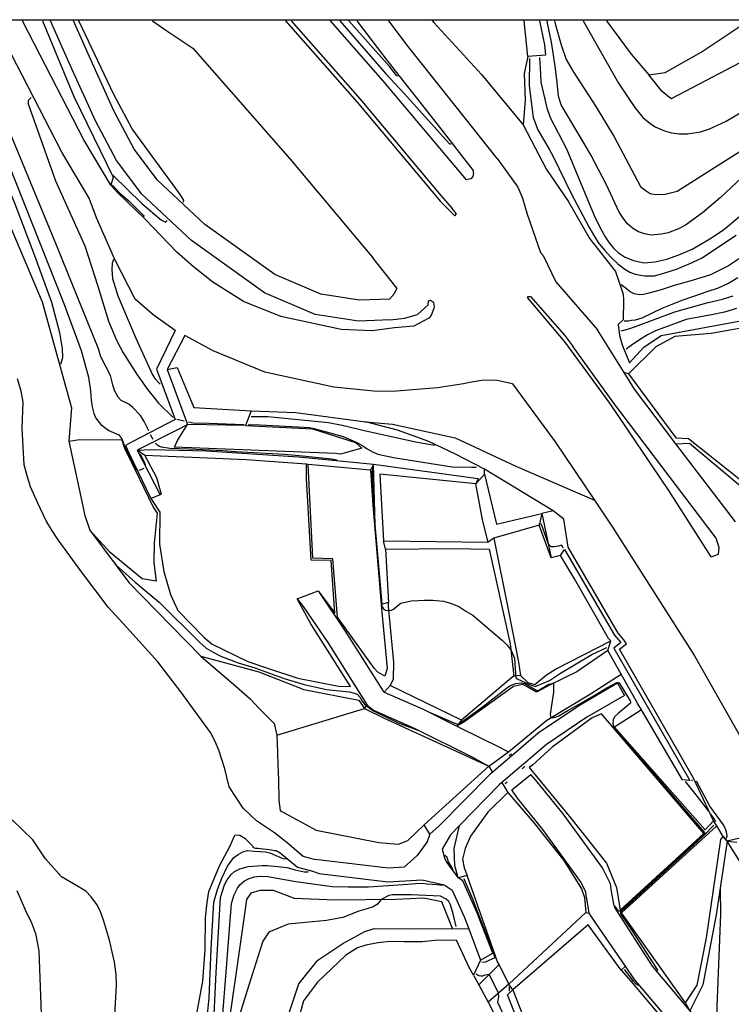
# Model space of a CAD drawing. Header units: metres. Extents: x -53000 to 0, y -90750 to 6.
# Tile 14 of 29: x -52659 to -52574, y -90117 to -90000. Entities that reach past the tile are written whole.
import ezdxf

# ---------------------------------------------------------------- set-up
doc = ezdxf.new("R2010")
doc.units = ezdxf.units.M
for name, color, linetype in [('2101000', 7, 'Continuous'), ('5101000', 7, 'Continuous'), ('5212110', 7, 'Continuous'), ('5212120', 7, 'Continuous'), ('6101110', 7, 'Continuous'), ('6101120', 7, 'Continuous'), ('6110110', 7, 'Continuous'), ('6110120', 7, 'Continuous'), ('6301000', 7, 'Continuous'), ('6302000', 7, 'Continuous'), ('7101000', 7, 'Continuous'), ('7102000', 7, 'Continuous'), ('7521000', 7, 'Continuous')]:
    doc.layers.add(name, color=color, linetype=linetype)
picture_1 = doc.add_image_def('image1.tif', size_in_pixel=(4000, 3000))

msp = doc.modelspace()

# ---------------------------------------------------------------- linework, layer by layer
at = {"layer": '2101000'}
for points in [[(-52650.7, -90021.15, 39.56), (-52653.98, -90015.68, 38.88), (-52659.34, -90005.28, 37.51), (-52662.05, -90000, 36.92)], [(-52648.13, -90019.61, 39.56), (-52651.36, -90014.22, 38.88), (-52656.57, -90004.11, 37.51), (-52658.68, -90000, 37.07)], [(-52614.76, -90035.7, 41.49), (-52618.58, -90035.86, 41.61), (-52623.75, -90035.04, 41.61), (-52629.77, -90032.48, 41.83), (-52638.48, -90026.22, 41.95), (-52644.43, -90020.68, 42.06), (-52647.45, -90016.67, 42.06), (-52649.96, -90011.93, 42.06), (-52652.96, -90005.31, 42.18), (-52655.32, -90000, 42.18)], [(-52614.87, -90033.2, 41.49), (-52618.43, -90033.35, 41.61), (-52623.05, -90032.62, 41.61), (-52628.53, -90030.29, 41.83), (-52636.89, -90024.29, 41.95), (-52642.56, -90019, 42.06), (-52645.33, -90015.33, 42.06), (-52647.72, -90010.82, 42.06), (-52650.67, -90004.3, 42.18), (-52652.58, -90000, 42.18)], [(-52643.13, -90000, 41.46), (-52641.57, -90001.11, 41.44), (-52638.35, -90003.28, 41.38), (-52626.71, -90016.53, 41.21), (-52616.82, -90028.31, 41.15)], [(-52627.26, -90000, 41.33), (-52618.72, -90009.72, 41.21), (-52608.78, -90021.55, 41.15), (-52607.08, -90023.29, 41.06)], [(-52626.59, -90000, 41.33), (-52618.36, -90009.37, 41.21), (-52608.72, -90020.84, 41.15), (-52607.38, -90022.39, 41.15)], [(-52621.93, -90000, 41.3), (-52615.68, -90007.12, 41.21), (-52605.72, -90018.98, 41.15)], [(-52604.82, -90018.19, 41.04), (-52604.85, -90017.85, 41.18), (-52609.13, -90012.32, 42.63), (-52615.03, -90004.88, 44.45), (-52618.71, -90000, 45.22)], [(-52602.03, -90016.43, 41.04), (-52606.91, -90010.29, 42.63), (-52612.65, -90003.06, 44.45), (-52614.96, -90000, 44.92)], [(-52602.03, -90016.43, 41.04), (-52599.54, -90019.86, 40.81), (-52598.99, -90021.17, 40.81), (-52598.42, -90023.09, 40.81), (-52596.85, -90027.63, 40.81), (-52596.53, -90028.02, 40.81), (-52595.01, -90031.13, 40.81), (-52590.03, -90036.86, 40.81)], [(-52604.82, -90018.19, 41.04), (-52604.9, -90018.57, 41.3), (-52605.15, -90018.86, 41.3), (-52605.72, -90018.98, 41.15)], [(-52640.25, -90027.59, 40.58), (-52644.01, -90023.69, 40.02), (-52647.37, -90020.45, 39.67), (-52648.13, -90019.61, 39.56)], [(-52645.21, -90033.22, 40.58), (-52647.64, -90028.47, 40.02), (-52649.82, -90023.51, 39.67), (-52650.7, -90021.15, 39.56)], [(-52607.08, -90023.29, 41.06), (-52606.85, -90023.03, 41.06), (-52607.38, -90022.39, 41.15)], [(-52635.95, -90031.2, 40.7), (-52638.25, -90029.35, 40.58), (-52640.25, -90027.59, 40.58)], [(-52613.94, -90031.93, 41.22), (-52616.82, -90028.31, 41.15)], [(-52616.95, -90037, 40.92), (-52620.63, -90036.85, 40.92), (-52627.82, -90035.3, 40.81), (-52632.27, -90033.5, 40.81), (-52635.95, -90031.2, 40.7)], [(-52614.87, -90033.2, 41.49), (-52614.25, -90032.56, 41.22), (-52614.05, -90032.11, 41.22), (-52613.94, -90031.93, 41.22)], [(-52640.44, -90036.95, 40.7), (-52643.08, -90035.09, 40.58), (-52645.21, -90033.22, 40.58)], [(-52614.76, -90035.7, 41.49), (-52613.09, -90035.47, 40.98), (-52611.52, -90035.05, 40.98), (-52610.25, -90033.91, 40.98), (-52610.2, -90033.4, 40.98), (-52609.98, -90033.32, 40.98), (-52609.6, -90033.58, 40.98), (-52609.53, -90034.21, 40.92)], [(-52598.39, -90033.01, 40.72), (-52598.32, -90032.9, 40.81), (-52598.02, -90032.89, 40.81), (-52593.99, -90037.53, 40.81), (-52593.03, -90038.78, 40.81)], [(-52576.48, -90063.97, 40.36), (-52581.53, -90056.03, 40.36), (-52588.55, -90045.64, 40.53), (-52593.9, -90038.36, 40.58), (-52598.39, -90033.01, 40.72)], [(-52609.53, -90034.21, 40.92), (-52609.9, -90035.15, 40.92)], [(-52609.9, -90035.15, 40.92), (-52610.18, -90035.49, 40.92), (-52611.97, -90036.43, 40.92)], [(-52611.97, -90036.43, 40.92), (-52614.25, -90036.62, 40.92), (-52616.95, -90037, 40.92)], [(-52573.58, -90059.8, 40.47), (-52580.67, -90050.46, 40.67), (-52585.63, -90043.94, 40.81), (-52586.87, -90041.95, 40.81), (-52590.03, -90036.86, 40.81)], [(-52640.44, -90036.95, 40.7), (-52642.68, -90041.55, 40.89), (-52640.45, -90047.59, 37.94), (-52645.48, -90050.2, 34.75), (-52646.39, -90050.68, 34.75), (-52645.94, -90051.63, 34.75), (-52643.34, -90057.01, 32.82)], [(-52639.3, -90037.56, 40.73), (-52641.39, -90041.62, 40.89), (-52640.77, -90043.3, 39.86), (-52638.97, -90048.17, 37.94), (-52639.76, -90048.59, 37.94), (-52644.98, -90051.22, 34.75), (-52642.24, -90056.54, 32.82)], [(-52616.35, -90044.23, 40.92), (-52621.5, -90043.7, 40.92), (-52629.73, -90041.93, 40.81), (-52635.91, -90039.39, 40.81), (-52639.3, -90037.56, 40.73)], [(-52575.89, -90061.72, 40.47), (-52588.1, -90045.64, 40.81), (-52593.03, -90038.78, 40.81)], [(-52606.01, -90043.31, 40.92), (-52609.13, -90043.81, 40.92), (-52614.01, -90044.21, 40.92), (-52616.35, -90044.23, 40.92)], [(-52605.28, -90043.16, 40.92), (-52606.01, -90043.31, 40.92)], [(-52600.2, -90043.3, 40.58), (-52602.01, -90042.91, 40.7), (-52603.64, -90042.87, 40.7), (-52605.28, -90043.16, 40.92)], [(-52600.2, -90043.3, 40.58), (-52595.08, -90050.25, 40.53), (-52590.39, -90057.21, 40.41), (-52588.23, -90060.4, 40.36), (-52578.47, -90075.75, 40.36), (-52570.25, -90090.21, 40.5), (-52569.04, -90092.33, 40.52)], [(-52642.24, -90056.54, 32.82), (-52643.34, -90057.01, 32.82)], [(-52576.48, -90063.97, 40.36), (-52575.58, -90063.62, 40.36), (-52575.5, -90062.9, 40.36), (-52575.89, -90061.72, 40.47)], [(-52625.88, -90068.95, 32.82), (-52623.38, -90068.02, 32.82)], [(-52623.38, -90068.02, 32.82), (-52620.15, -90072.81, 32.74), (-52615.63, -90079.97, 32.17), (-52615.48, -90080.09, 32.06), (-52610.86, -90082.13, 32.06), (-52606.82, -90084.14, 31.73), (-52603.69, -90085.69, 31.49), (-52602.04, -90086.51, 31.49), (-52600.67, -90087.21, 31.49)], [(-52625.88, -90068.95, 32.82), (-52625.18, -90069.9, 32.84), (-52622.24, -90074.19, 32.74), (-52617.52, -90081.66, 32.17), (-52616.78, -90082.24, 32.06), (-52611.92, -90084.4, 32.06), (-52604.87, -90087.89, 31.49), (-52603.59, -90088.63, 31.49), (-52603, -90088.94, 31.49)], [(-52603, -90088.94, 31.49), (-52600.67, -90087.21, 31.49)], [(-52600.28, -90091.76, 31.49), (-52598.01, -90089.94, 31.49)], [(-52559.14, -90117.21, 37.97), (-52558.97, -90119.04, 37.85), (-52559.06, -90119.77, 37.85), (-52559.71, -90121.94, 37.51), (-52562.46, -90125.63, 36.95), (-52565.86, -90127.82, 36.72), (-52566.47, -90127.74, 36.6), (-52567.09, -90127.56, 36.38), (-52570.43, -90125.45, 35.92), (-52577.12, -90120.3, 35.13), (-52579, -90118.08, 34.76), (-52583.48, -90112.79, 33.88), (-52587.98, -90105.81, 32.4), (-52588.09, -90105.41, 31.94), (-52588.22, -90104.7, 31.94), (-52588.35, -90103.89, 31.94), (-52588.48, -90102.97, 31.94), (-52589.45, -90101.07, 31.83), (-52594.14, -90094.61, 31.6), (-52597.25, -90090.78, 31.6), (-52598.01, -90089.94, 31.49)], [(-52578.96, -90122.23, 35.13), (-52585.61, -90114.37, 33.88), (-52586.7, -90112.8, 33.53), (-52590.25, -90107.65, 32.4), (-52591.03, -90106.46, 31.94), (-52591.24, -90105.2, 31.94), (-52591.38, -90104.34, 31.94), (-52591.44, -90103.91, 31.94), (-52592.07, -90102.68, 31.83), (-52596.58, -90096.48, 31.6), (-52599.6, -90092.75, 31.6), (-52600.28, -90091.76, 31.49)]]:
    msp.add_polyline3d(points, dxfattribs=at)
at = {"layer": '5101000'}
for points in [[(-52633.98, -90091.4, 22.89), (-52634.51, -90089.23, 22.89), (-52635.24, -90087.01, 22.89), (-52635.68, -90086, 22.89), (-52636.23, -90084.9, 22.89), (-52639.75, -90080.08, 22.89), (-52642.53, -90076.5, 22.89), (-52645.84, -90072.77, 22.89), (-52648.43, -90069.96, 22.89), (-52651.62, -90065.74, 22.89), (-52654.4, -90061.92, 22.89), (-52655.15, -90060.77, 22.89), (-52655.84, -90059.68, 22.89), (-52656.83, -90057.57, 22.89), (-52657.7, -90055.61, 22.89), (-52658.1, -90054.3, 22.89), (-52658.45, -90052.98, 22.89), (-52658.69, -90048.6, 22.89), (-52658.58, -90045.52, 22.89), (-52658.82, -90044.2, 22.89), (-52659.28, -90042.74, 22.89)], [(-52587.65, -90079.04, 30.81), (-52592.18, -90081.69, 30.49), (-52597.13, -90085, 30.17), (-52600.04, -90087.5, 30.17)], [(-52587.65, -90079.04, 30.81), (-52586.8, -90080.49, 30.81)], [(-52586.8, -90080.49, 30.81), (-52591.3, -90083.1, 30.49), (-52596.12, -90086.33, 30.17), (-52598.88, -90088.69, 30.17)], [(-52600.04, -90087.5, 30.17), (-52600.23, -90087.66, 29.74), (-52602.42, -90089.54, 29.44), (-52602.58, -90089.68, 29.42), (-52602.61, -90089.7, 29.36)], [(-52602.61, -90089.7, 29.36), (-52602.9, -90089.93, 29.36), (-52608.94, -90096.05, 28.8)], [(-52598.88, -90088.69, 30.17), (-52599.07, -90088.85, 29.75), (-52601.27, -90090.73, 29.43), (-52601.44, -90090.88, 29.41)], [(-52601.44, -90090.88, 29.41), (-52601.76, -90091.15, 29.36), (-52606.49, -90096, 28.9), (-52607.58, -90097.12, 28.8), (-52608.57, -90098.84, 28.08), (-52608.29, -90099.85, 27.94)], [(-52632.34, -90093.96, 22.85), (-52633.98, -90091.4, 22.89)], [(-52613.13, -90100.99, 26.96), (-52615.02, -90101.1, 26.71), (-52623.07, -90100.15, 26.07), (-52623.82, -90100.06, 26.07), (-52625.17, -90099.7, 25.18), (-52627.07, -90098.07, 23.01), (-52628.57, -90096.87, 22.85), (-52630.73, -90095.47, 22.85), (-52632.34, -90093.96, 22.85)], [(-52647.44, -90115.06, 22.89), (-52647.49, -90113.73, 22.89), (-52647.68, -90112.31, 22.89), (-52648.27, -90109.68, 22.89), (-52649.01, -90107.3, 22.89), (-52649.4, -90106.19, 22.89), (-52649.78, -90105.44, 22.89), (-52650.48, -90104.5, 22.89), (-52651.11, -90103.86, 22.89), (-52652.57, -90102.95, 22.89), (-52654.02, -90102.14, 22.89), (-52655.93, -90099.97, 22.89), (-52657.42, -90097.73, 22.89), (-52659.9, -90095.32, 22.89)], [(-52608.94, -90096.05, 28.8), (-52610.04, -90097.04, 28.31), (-52610.35, -90097.97, 28.08), (-52611.57, -90099.6, 27.51)], [(-52637.15, -90114.59, 22.89), (-52636.85, -90110.85, 22.89), (-52636.82, -90107.01, 22.89), (-52636.62, -90105.21, 22.89), (-52636.41, -90103.87, 22.89), (-52635.17, -90100.81, 22.89), (-52633.87, -90098.45, 22.89), (-52633.31, -90097.18, 22.88)], [(-52633.31, -90097.18, 22.88), (-52633.06, -90097.13, 22.9), (-52632.72, -90097.17, 22.91), (-52632.12, -90097.51, 22.92), (-52631.22, -90098.45, 22.93), (-52631.13, -90098.62, 22.94), (-52630.84, -90098.7, 22.95), (-52630.59, -90098.73, 22.96), (-52628.96, -90098.92, 22.98), (-52628.58, -90098.98, 22.99), (-52628.37, -90099, 23), (-52627.91, -90099.25, 23.01), (-52625.85, -90100.99, 25.18), (-52624.17, -90101.42, 26.07), (-52623.26, -90101.75, 26.07), (-52615.07, -90102.72, 26.71), (-52610.96, -90102.48, 27.27), (-52608.34, -90103.1, 28), (-52607.38, -90103.71, 28.08), (-52605.91, -90106.97, 28.56), (-52605.4, -90108.34, 28.88), (-52604, -90112.09, 29.76)], [(-52611.57, -90099.6, 27.51), (-52613.13, -90100.99, 26.96)], [(-52608.29, -90099.85, 27.94), (-52608.1, -90100.31, 27.94), (-52607.67, -90100.94, 27.94), (-52606.65, -90102.26, 28.05)], [(-52602.52, -90111.23, 29.76), (-52604.42, -90106.35, 28.56), (-52606.11, -90102.6, 28.08), (-52606.65, -90102.26, 28.05)], [(-52604, -90112.09, 29.76), (-52602.52, -90111.23, 29.76)], [(-52647, -90145.92, 23.12), (-52646.82, -90141.88, 23.12), (-52646.37, -90138.43, 23.12), (-52646.34, -90137.56, 23.12), (-52646.36, -90136.95, 23.12), (-52647.17, -90133.97, 23.12), (-52648.06, -90131.65, 23.12), (-52648.31, -90129.92, 23.12), (-52648.36, -90128.29, 23.12), (-52648.03, -90125.77, 23.12), (-52647.43, -90123.8, 23.12), (-52647.64, -90118.65, 23.12), (-52647.44, -90115.06, 22.89)], [(-52639.78, -90146.55, 23.12), (-52639.84, -90141.49, 23.12), (-52639.78, -90135.25, 23.12), (-52639.46, -90130.58, 23.12), (-52639.07, -90126.58, 23.12), (-52637.93, -90118.86, 23.12), (-52637.15, -90114.59, 22.89)]]:
    msp.add_polyline3d(points, dxfattribs=at)
at = {"layer": '5212110'}
for points in [[(-52610.74, -90095.93, 30.74), (-52603, -90088.94, 31.49)], [(-52600.75, -90092.08, 31.65), (-52603.13, -90094.43, 31.65), (-52605.19, -90097.27, 31.65), (-52605.85, -90098.74, 31.65), (-52606.15, -90100.04, 31.65), (-52605.94, -90101.05, 31.65), (-52605.61, -90101.97, 31.65)], [(-52600.13, -90115.62, 34.72), (-52597.34, -90122.78, 34.72), (-52596.42, -90125.12, 34.72), (-52595.79, -90127.32, 34.72), (-52591.67, -90132.79, 34.72), (-52589.49, -90135.12, 34.72), (-52587.25, -90137.79, 34.72)]]:
    msp.add_polyline3d(points, dxfattribs=at)
at = {"layer": '5212120'}
for points in [[(-52603, -90088.94, 31.49), (-52602.58, -90089.68, 29.42)], [(-52602.58, -90089.68, 29.42), (-52602.61, -90089.7, 29.41), (-52602.9, -90089.93, 29.36)], [(-52601.44, -90090.88, 29.41), (-52600.75, -90092.08, 31.65)], [(-52610.04, -90097.04, 28.31), (-52610.74, -90095.93, 30.74)], [(-52606.65, -90102.26, 28.05), (-52607.05, -90100.77, 28.92), (-52607.15, -90098.76, 29.15), (-52606.49, -90096, 28.9)], [(-52605.61, -90101.97, 31.65), (-52606.65, -90102.26, 28.05)], [(-52600.76, -90116.2, 30.89), (-52600.13, -90115.62, 34.72)], [(-52587.68, -90138.43, 32.98), (-52590.12, -90135.59, 32.66), (-52592.85, -90132.77, 32.1), (-52596.44, -90127.74, 32), (-52597.14, -90125.37, 31.94), (-52600.76, -90116.2, 30.89)]]:
    msp.add_polyline3d(points, dxfattribs=at)
at = {"layer": '6101110'}
for points in [[(-52661.23, -90021.89, 31.01), (-52656.32, -90033.54, 31.41), (-52652.83, -90046.2, 32.38), (-52653.15, -90050.17, 32.55), (-52651.24, -90059.02, 32.55), (-52650.63, -90060.78, 32.55), (-52645.97, -90067.03, 31.57), (-52642.62, -90070.44, 30.53), (-52637.36, -90075.8, 30.51), (-52633.16, -90079.41, 30.51), (-52631.49, -90080.88, 30.51), (-52630.43, -90082.06, 30.51), (-52628.64, -90083.83, 30.51), (-52628.29, -90085.25, 30.62), (-52628.22, -90087.29, 30.62), (-52628.18, -90088.82, 30.62), (-52628.12, -90090.56, 30.74), (-52628.05, -90093.01, 30.74), (-52627.91, -90094.23, 30.85), (-52627.7, -90094.32, 30.85), (-52623.61, -90096.55, 30.85), (-52616.15, -90098.04, 30.97), (-52613.8, -90098.25, 30.97), (-52612.69, -90097.8, 30.97), (-52610.74, -90095.93, 30.74)], [(-52617.71, -90047.86, 41.09), (-52614.52, -90048.11, 41.35), (-52607.02, -90049.74, 41.12), (-52599.77, -90053.13, 41.01), (-52590.39, -90057.21, 40.41)], [(-52603.51, -90054.1, 37.91), (-52603.32, -90054.93, 37.91), (-52602.1, -90060.07, 37.91)], [(-52602.1, -90060.07, 37.91), (-52596.68, -90058.79, 37.78)], [(-52574.57, -90097.89, 36.42), (-52575.87, -90106.68, 35.74), (-52577.45, -90115.03, 35.74), (-52578.94, -90117.96, 35.74), (-52579, -90118.08, 34.76)]]:
    msp.add_polyline3d(points, dxfattribs=at)
at = {"layer": '6101120'}
for points in [[(-52606.97, -90051.71, 39.61), (-52610.18, -90050.21, 40.18), (-52613.9, -90048.83, 40.86), (-52617.71, -90047.86, 41.09)], [(-52603.53, -90053.49, 37.6), (-52606.97, -90051.71, 39.61)], [(-52596.68, -90058.79, 37.78), (-52597, -90060.17, 35.21), (-52602.4, -90061.72, 35.09), (-52603.1, -90062.21, 35.09), (-52603.75, -90059.53, 35.44), (-52604.12, -90057.58, 35.29), (-52604.56, -90055.25, 35.29), (-52603.51, -90054.1, 37.91)], [(-52594.07, -90059.47, 37.79), (-52595.31, -90058.47, 37.71), (-52603.53, -90053.49, 37.6)], [(-52593.53, -90062.82, 36.12), (-52594.07, -90059.47, 37.79)], [(-52578.57, -90090.38, 36.12), (-52587.42, -90074.96, 36.12), (-52586.59, -90074.35, 36.12), (-52586.89, -90073.87, 36.12), (-52587.58, -90073.05, 36.12), (-52593.53, -90062.82, 36.12)], [(-52573.06, -90097.53, 38.39), (-52574.57, -90097.89, 36.42), (-52575.05, -90097.31, 34.49), (-52575.79, -90096.04, 34.49), (-52576.19, -90095.47, 33.47), (-52578.57, -90090.38, 36.12)], [(-52579, -90118.08, 34.76), (-52579.53, -90117.16, 34.83), (-52578.16, -90115.06, 34.95), (-52577.01, -90109.39, 34.83), (-52575.33, -90097.66, 34.38), (-52575.05, -90097.31, 34.49)], [(-52575.05, -90097.31, 34.49), (-52574.57, -90097.89, 36.42)]]:
    msp.add_polyline3d(points, dxfattribs=at)
at = {"layer": '6110110'}
for points in [[(-52656.29, -90000, 42.32), (-52652.54, -90009.05, 42.11), (-52647.85, -90018.67, 42)], [(-52609.75, -90000, 51.66), (-52609.57, -90000.2, 51.66), (-52603.87, -90006.41, 51.66), (-52598.9, -90012.41, 51.66), (-52596.11, -90017.76, 51.55), (-52593.54, -90021.54, 51.21), (-52590.95, -90026.03, 50.86), (-52587.87, -90029.9, 50.18), (-52586.97, -90032.62, 49.84), (-52586.95, -90033.33, 49.61), (-52586.98, -90035.69, 48.25), (-52587.58, -90036.22, 46.88), (-52587.43, -90037.55, 45.41), (-52587.09, -90038.66, 44.38), (-52586.23, -90040.83, 43.08)], [(-52596.96, -90000, 55.24), (-52596.37, -90002.86, 55.24), (-52596.23, -90004.1, 55.24)], [(-52586.23, -90040.83, 43.08), (-52584.51, -90038.94, 43.27), (-52582.43, -90037.55, 43.47), (-52572.28, -90035.7, 43.47), (-52556.93, -90028.31, 43.25)], [(-52640.2, -90041.35, 41.43), (-52638.21, -90046.15, 41.43), (-52631.37, -90046.53, 41.43)], [(-52644.98, -90051.22, 34.75), (-52643.35, -90051.16, 35.07), (-52636.69, -90051.33, 35.29), (-52625.74, -90052.01, 35.63), (-52616.78, -90052.89, 36.31)], [(-52615.75, -90069.61, 34.83), (-52616.21, -90064.12, 35.29), (-52616.56, -90060.14, 35.4), (-52616.78, -90052.89, 36.31), (-52604.27, -90054.63, 36.31)], [(-52593.96, -90063.07, 36.12), (-52588.01, -90073.3, 36.12), (-52587.27, -90074.19, 36.12)], [(-52587.27, -90074.19, 36.12), (-52588.07, -90074.84, 36.12)], [(-52588.07, -90074.84, 36.12), (-52579.01, -90090.63, 36.12)], [(-52587.21, -90113.27, 34.72), (-52591.17, -90107.86, 34.72), (-52600.13, -90115.62, 34.72)], [(-52604.84, -90113.87, 32.37), (-52605.35, -90112.93, 32.37), (-52606.86, -90109.68, 32.37), (-52609.43, -90109.72, 32.37), (-52610.95, -90109.89, 32.37), (-52613.1, -90109.87, 32.37), (-52614.83, -90109.84, 32.37), (-52616.26, -90110, 32.37), (-52617.68, -90110.27, 32.37), (-52618.69, -90110.61, 32.37), (-52620.09, -90111.49, 32.37), (-52623.47, -90114.69, 32.37), (-52625.13, -90116.91, 32.37), (-52626.05, -90120.32, 32.37)]]:
    msp.add_polyline3d(points, dxfattribs=at)
at = {"layer": '6110120'}
for points in [[(-52596.23, -90004.1, 55.24), (-52598.35, -90004.25, 51.66), (-52598.8, -90000, 51.66)], [(-52647.85, -90018.67, 42), (-52648.13, -90019.61, 39.56)], [(-52556.93, -90028.31, 43.25), (-52557.16, -90029.26, 41.09), (-52565.54, -90033.68, 41.09), (-52571.81, -90036.46, 41.09), (-52573.99, -90036.86, 41.09), (-52576.46, -90037.32, 41.09), (-52580.79, -90037.68, 41.09), (-52583.08, -90038.92, 41.09), (-52586.35, -90042.14, 41.09), (-52586.87, -90041.95, 40.81)], [(-52641.39, -90041.62, 40.89), (-52640.2, -90041.35, 41.43)], [(-52631.37, -90046.53, 41.43), (-52632.03, -90048.27, 37.79), (-52638.97, -90048.17, 37.94)], [(-52644.08, -90051.85, 32.82), (-52644.98, -90051.22, 34.75)], [(-52617.14, -90053.6, 33.28), (-52624.57, -90052.93, 33.28), (-52624.78, -90052.91, 32.82), (-52631.95, -90052.4, 32.82), (-52640.31, -90052.03, 32.82), (-52644.08, -90051.85, 32.82)], [(-52616.78, -90052.89, 36.31), (-52617.14, -90053.6, 33.28)], [(-52604.27, -90054.63, 36.31), (-52604.56, -90055.25, 35.29), (-52616.03, -90054.08, 35.17), (-52615.57, -90062.04, 34.53)], [(-52615.33, -90063.06, 34.3), (-52615, -90069.42, 34.09)], [(-52588.45, -90073.98, 35.09), (-52588.72, -90073.68, 35.1), (-52592.8, -90066.59, 35.18), (-52594.45, -90063.79, 35.21), (-52593.96, -90063.07, 36.12)], [(-52615, -90069.42, 34.09), (-52615.75, -90069.61, 34.83)], [(-52579.01, -90090.63, 36.12), (-52579.9, -90090.56, 33.47), (-52584.8, -90082.2, 33.35), (-52585.22, -90081.49, 33.47), (-52587.2, -90077.97, 33.4), (-52588.8, -90075.12, 33.35), (-52588.45, -90073.98, 35.09)], [(-52559.14, -90117.21, 37.97), (-52560.02, -90117.28, 37.22), (-52562.28, -90113.95, 37.11), (-52567.1, -90108.37, 36.99), (-52570.06, -90105.05, 36.78), (-52574.57, -90097.89, 36.42), (-52573.41, -90097.98, 38.39)], [(-52600.13, -90115.62, 34.72), (-52600.63, -90114.92, 31.65), (-52591.43, -90106.4, 31.65), (-52591.03, -90106.46, 31.94)], [(-52638.47, -90174.41, 31.8), (-52639.05, -90173.46, 30.74), (-52637.69, -90169.34, 30.62), (-52633.18, -90157.86, 30.62), (-52630.87, -90153.05, 30.51), (-52629.89, -90152.53, 30.51), (-52628.6, -90148.89, 30.51), (-52626.48, -90144.11, 30.4), (-52626.02, -90140.59, 30.4), (-52626.5, -90139.32, 30.4), (-52626.93, -90136.97, 30.4), (-52627.1, -90135.31, 30.4), (-52627.31, -90128.47, 30.4), (-52627.42, -90125, 30.4), (-52627.28, -90122.75, 30.4), (-52626.81, -90118.23, 30.4), (-52625.69, -90114.91, 30.4), (-52623.43, -90112.06, 30.4), (-52620.42, -90110.09, 30.4), (-52617.81, -90108.66, 30.4), (-52616.7, -90108.31, 30.4), (-52612.31, -90108.33, 30.4), (-52607.36, -90108.31, 30.4), (-52605.4, -90108.34, 28.88)], [(-52604, -90112.09, 29.76), (-52604.84, -90113.87, 32.37)], [(-52586.7, -90112.8, 33.53), (-52587.21, -90113.27, 34.72)]]:
    msp.add_polyline3d(points, dxfattribs=at)
at = {"layer": '6301000'}
for points in [[(-52609.71, -90000, 51.66), (-52609.57, -90000.2, 51.66)], [(-52588.97, -90000, 60.76), (-52586.02, -90003.99, 60.76), (-52583.9, -90006.46, 60.76), (-52581.97, -90006.17, 60.76), (-52577.66, -90003.75, 60.76), (-52572.04, -90000, 60.76)], [(-52603.51, -90054.1, 37.91), (-52603.53, -90053.49, 37.6)], [(-52595.31, -90058.47, 37.71), (-52596.68, -90058.79, 37.78)], [(-52594.45, -90063.79, 35.21), (-52595.55, -90064.07, 35.21), (-52597, -90060.17, 35.21)], [(-52615.33, -90063.06, 34.3), (-52615.57, -90062.04, 34.53)], [(-52615.48, -90080.09, 32.06), (-52614.78, -90079.3, 32.82), (-52614.4, -90078.57, 32.82), (-52614.36, -90076.53, 33.05), (-52614.97, -90069.9, 34.07), (-52615, -90069.42, 34.09)], [(-52599.23, -90078.13, 34.87), (-52598.36, -90078.94, 34.87), (-52597.5, -90079.17, 34.87), (-52596.14, -90078.03, 34.87), (-52595.04, -90077.37, 34.75), (-52588.45, -90073.98, 35.09)], [(-52600.01, -90078.19, 33.73), (-52600.31, -90078.41, 33.5), (-52606.28, -90083.46, 32.71), (-52606.82, -90084.14, 31.73)], [(-52599.23, -90078.13, 34.87), (-52600.01, -90078.19, 33.73)], [(-52628.29, -90085.25, 30.62), (-52617.83, -90082.05, 31.19), (-52617.52, -90081.66, 32.17)], [(-52579.53, -90117.16, 34.83), (-52586.19, -90107.83, 34.49), (-52587.19, -90106.42, 34.49), (-52575.79, -90096.04, 34.49)], [(-52604.84, -90113.87, 32.37), (-52604.21, -90115.03, 32.37), (-52603.09, -90117.08, 32.37), (-52602.76, -90117.7, 32.37), (-52600.57, -90122.15, 32.37), (-52597.75, -90127.65, 32.37), (-52597.56, -90127.95, 32.37), (-52596.84, -90128.03, 32)]]:
    msp.add_polyline3d(points, dxfattribs=at)
at = {"layer": '6302000'}
for points in [[(-52615.57, -90062.04, 34.53), (-52603.1, -90062.21, 35.09)], [(-52602.4, -90061.72, 35.09), (-52600.66, -90070.44, 35.09), (-52599.45, -90076.53, 34.98), (-52599.23, -90078.13, 34.87)]]:
    msp.add_polyline3d(points, dxfattribs=at)
at = {"layer": '7101000'}
for points in [[(-52591.74, -90000, 60), (-52587.54, -90007.44, 60), (-52586.4, -90009.1, 60), (-52585.59, -90010.34, 60), (-52585.11, -90010.96, 60), (-52584.64, -90011.53, 60), (-52583.8, -90012.22, 60), (-52583.15, -90012.65, 60), (-52582.04, -90013.15, 60), (-52581.22, -90013.39, 60), (-52580.3, -90013.49, 60), (-52579.3, -90013.5, 60), (-52577.76, -90013.25, 60), (-52576.73, -90012.94, 60), (-52574.67, -90011.99, 60), (-52573.19, -90011.11, 60), (-52569.64, -90008.41, 60), (-52566.62, -90005.97, 60), (-52564.31, -90004.37, 60), (-52561.03, -90002.14, 60), (-52557.6, -90000, 60)], [(-52647.91, -90019.63, 40), (-52647.07, -90020.54, 40), (-52645.95, -90021.54, 40), (-52644.26, -90023.21, 40), (-52644.16, -90023.34, 40)], [(-52647.82, -90028.49, 40), (-52647.97, -90028.97, 40), (-52647.99, -90029.67, 40), (-52647.92, -90030.77, 40), (-52647.29, -90032.83, 40), (-52645.15, -90037.86, 40), (-52643.15, -90042.25, 40), (-52642.86, -90042.67, 40), (-52642.36, -90043.25, 40), (-52642.25, -90043.36, 40)], [(-52572.25, -90027.82, 50), (-52574.42, -90029.25, 50), (-52576.55, -90030.3, 50), (-52578.72, -90030.99, 50), (-52580.89, -90031.6, 50), (-52582.45, -90032.12, 50), (-52583.75, -90032.46, 50), (-52584.53, -90032.64, 50), (-52585.01, -90032.68, 50), (-52585.66, -90032.59, 50), (-52586.14, -90032.33, 50), (-52586.57, -90031.99, 50), (-52587.2, -90031.5, 50)], [(-52631.38, -90047.21, 40), (-52629.38, -90047.23, 40), (-52622.13, -90047.94, 40), (-52620.51, -90048.25, 40), (-52617.68, -90048.93, 40), (-52611.56, -90050.26, 40), (-52609.44, -90050.63, 40)], [(-52600.58, -90087.66, 30), (-52600.39, -90087.5, 30), (-52600.26, -90087.45, 30)], [(-52598.77, -90088.93, 30), (-52598.83, -90089.09, 30), (-52599.02, -90089.25, 30)], [(-52600.83, -90090.83, 30), (-52601.02, -90090.99, 30), (-52601.07, -90091.03, 30)], [(-52605.99, -90102.33, 30), (-52605.82, -90102.73, 30), (-52604.97, -90104.75, 30), (-52604.33, -90106.41, 30), (-52602.62, -90110.86, 30), (-52602.39, -90111.4, 30), (-52602.3, -90111.78, 30), (-52603.43, -90112.33, 30), (-52603.84, -90112.35, 30)], [(-52606.91, -90108.07, 30), (-52607.28, -90106.55, 30), (-52607.58, -90105.49, 30), (-52607.77, -90105.06, 30), (-52608.08, -90104.81, 30), (-52608.79, -90104.43, 30), (-52612.26, -90104.29, 30), (-52614.52, -90104.26, 30), (-52614.95, -90104.36, 30), (-52615.86, -90104.85, 30), (-52616.29, -90105.39, 30), (-52616.81, -90105.7, 30), (-52617.68, -90105.98, 30), (-52618.51, -90106.22, 30), (-52620.44, -90106.97, 30), (-52622.4, -90107.33, 30), (-52624.9, -90107.6, 30), (-52626.95, -90107.77, 30), (-52629.26, -90108.75, 30), (-52629.97, -90109.82, 30), (-52631.67, -90115.07, 30), (-52633.82, -90122.11, 30)]]:
    msp.add_polyline3d(points, dxfattribs=at)
at = {"layer": '7102000'}
for points in [[(-52672.04, -90000, 32), (-52668.01, -90006.3, 32), (-52663.9, -90012.69, 32), (-52662.75, -90014.69, 32), (-52661.97, -90016.26, 32), (-52660.75, -90019.03, 32), (-52659.57, -90021.85, 32), (-52657.25, -90028, 32), (-52655.21, -90033.56, 32), (-52654.25, -90037.2, 32), (-52653.94, -90039.12, 32), (-52653.89, -90040.18, 32), (-52654.12, -90041.01, 32)], [(-52667.81, -90000, 34), (-52666.68, -90002.94, 34), (-52663.95, -90009.07, 34), (-52661.27, -90014.7, 34), (-52653.72, -90033.75, 34), (-52651.67, -90039.33, 34), (-52650.77, -90042.54, 34), (-52650.56, -90044.15, 34), (-52650.46, -90045.25, 34), (-52650.36, -90046.06, 34), (-52650.16, -90046.86, 34), (-52649.91, -90047.41, 34), (-52649.31, -90048.16, 34), (-52648.36, -90048.87, 34), (-52647.15, -90049.42, 34), (-52646.8, -90049.87, 34), (-52646.53, -90050.63, 34), (-52646.38, -90051, 34), (-52645.17, -90053.51, 34), (-52645.12, -90053.61, 34)], [(-52643.59, -90048.94, 36), (-52643.59, -90048.93, 36), (-52643.62, -90048.86, 36), (-52644.14, -90047.81, 36), (-52644.59, -90047.11, 36), (-52645.49, -90046.16, 36), (-52645.99, -90045.76, 36), (-52646.9, -90045.3, 36), (-52647.25, -90044.9, 36), (-52647.7, -90044.1, 36), (-52647.9, -90043.45, 36), (-52648.15, -90042.34, 36), (-52649.31, -90040.09, 36), (-52649.58, -90039.14, 36), (-52654.6, -90026.77, 36), (-52660.94, -90011.45, 36), (-52663.9, -90003.48, 36), (-52664.85, -90000, 36)], [(-52639.44, -90021.63, 42), (-52639.41, -90021.4, 42), (-52639.92, -90020.62, 42), (-52645.56, -90012.91, 42), (-52647.78, -90008.78, 42), (-52651.93, -90000, 42)], [(-52620.77, -90000, 42), (-52615.28, -90006.32, 42), (-52613.1, -90008.69, 42), (-52607.69, -90014.67, 42), (-52607.52, -90014.69, 42)], [(-52613.81, -90006.63, 44), (-52613.97, -90006.58, 44), (-52614.85, -90005.45, 44), (-52619.71, -90000, 44)], [(-52572.83, -90018.74, 56), (-52575.4, -90021.12, 56), (-52577.52, -90022.9, 56), (-52579.52, -90024.39, 56), (-52580.38, -90024.83, 56), (-52581.59, -90025.29, 56), (-52582.4, -90025.46, 56), (-52583.63, -90025.6, 56), (-52584.41, -90025.41, 56), (-52585.14, -90025.17, 56), (-52585.84, -90024.74, 56), (-52586.44, -90024.22, 56), (-52586.96, -90023.56, 56), (-52587.44, -90022.85, 56), (-52588.95, -90019.58, 56), (-52590.79, -90016.06, 56), (-52591.64, -90014.63, 56), (-52594.38, -90010.05, 56), (-52594.68, -90008.98, 56), (-52594.86, -90007.38, 56), (-52595.09, -90005.41, 56), (-52595.51, -90002.56, 56), (-52595.99, -90000.3, 56), (-52596.06, -90000, 56)], [(-52595.16, -90000, 58), (-52595.03, -90000.48, 58), (-52594.38, -90002.86, 58), (-52593.79, -90004.64, 58), (-52592.95, -90006.07, 58), (-52590.22, -90010.23, 58), (-52588.04, -90013.85, 58), (-52584.89, -90019.79, 58), (-52584.35, -90020.23, 58), (-52583.76, -90020.62, 58), (-52583.12, -90020.72, 58), (-52581.95, -90020.67, 58), (-52580.52, -90020.33, 58), (-52576.5, -90017.78, 58), (-52572.93, -90015.51, 58), (-52569.02, -90012.48, 58), (-52565.25, -90009.51, 58), (-52561.02, -90006.51, 58), (-52557.07, -90003.57, 58), (-52555.17, -90002.3, 58), (-52551.53, -90000, 58)], [(-52598.15, -90004.49, 52), (-52598.2, -90007.77, 52), (-52597.72, -90011.54, 52), (-52597.16, -90013.03, 52), (-52595.81, -90015.34, 52), (-52595.33, -90016.2, 52), (-52593.19, -90020.62, 52), (-52591.07, -90024.59, 52), (-52590.4, -90025.74, 52), (-52589.97, -90026.46, 52), (-52589.21, -90027.38, 52), (-52588.46, -90028.22, 52), (-52587.61, -90029, 52), (-52586.78, -90029.65, 52), (-52586.17, -90029.99, 52), (-52585.53, -90030.24, 52), (-52584.43, -90030.42, 52), (-52583.25, -90030.42, 52), (-52581.99, -90030.09, 52), (-52580.59, -90029.63, 52), (-52579.11, -90029.02, 52), (-52577.63, -90028.32, 52), (-52573.49, -90025.6, 52)], [(-52596.95, -90004.4, 54), (-52596.84, -90006.39, 54), (-52596.78, -90007.31, 54), (-52596.07, -90010.39, 54), (-52595.69, -90011.54, 54), (-52593.73, -90015.28, 54), (-52590.43, -90023.24, 54), (-52589.8, -90024.54, 54), (-52589.12, -90025.78, 54), (-52588.65, -90026.49, 54), (-52588.13, -90027.15, 54), (-52587.52, -90027.68, 54), (-52586.82, -90028.15, 54), (-52585.72, -90028.61, 54), (-52584.48, -90028.87, 54), (-52583.16, -90028.77, 54), (-52581.76, -90028.44, 54), (-52580.33, -90027.93, 54), (-52578.75, -90027.27, 54), (-52576.61, -90026, 54), (-52575.01, -90024.94, 54), (-52566.01, -90017.42, 54)], [(-52657.61, -90009.16, 38), (-52657.97, -90009.51, 38), (-52657.97, -90009.93, 38), (-52657.76, -90010.57, 38), (-52654.73, -90019.08, 38), (-52651.23, -90026.86, 38), (-52649.67, -90031.67, 38), (-52648.41, -90035.86, 38), (-52647.43, -90038.09, 38), (-52646.65, -90039.61, 38), (-52644.98, -90042.23, 38), (-52643.7, -90044.05, 38), (-52643.03, -90044.88, 38), (-52642.45, -90045.62, 38), (-52640.74, -90047.31, 38), (-52640.71, -90047.33, 38)], [(-52647.88, -90018.43, 42), (-52644.43, -90021.81, 42), (-52642.07, -90023.79, 42), (-52641.59, -90024.03, 42), (-52641.38, -90023.85, 42)], [(-52586.84, -90035.79, 48), (-52586.32, -90035.8, 48), (-52585.98, -90035.71, 48), (-52585.5, -90035.67, 48), (-52584.72, -90035.45, 48), (-52582.31, -90034.3, 48), (-52579.92, -90033.35, 48), (-52578.54, -90032.87, 48), (-52576.93, -90032.31, 48), (-52575.61, -90031.88, 48), (-52574.4, -90031.32, 48), (-52573.27, -90030.65, 48)], [(-52587.24, -90036.98, 46), (-52587.07, -90036.96, 46), (-52586.29, -90036.74, 46), (-52585.51, -90036.49, 46), (-52580.82, -90034.72, 46), (-52576.99, -90033.66, 46), (-52575.13, -90033.21, 46), (-52573.83, -90032.81, 46)], [(-52573.44, -90034.33, 44), (-52574.87, -90034.75, 44), (-52576.42, -90035.09, 44), (-52579.46, -90035.65, 44), (-52583.12, -90036.98, 44), (-52584.05, -90037.47, 44), (-52584.81, -90037.93, 44), (-52585.51, -90038.4, 44), (-52586.02, -90038.76, 44), (-52586.4, -90039.04, 44), (-52586.58, -90039.18, 44), (-52586.61, -90039.2, 44)], [(-52640.26, -90047.52, 38), (-52639.36, -90047.72, 38)], [(-52638.87, -90047.84, 38), (-52638.28, -90047.97, 38), (-52636.43, -90047.99, 38), (-52632.24, -90048.16, 38)], [(-52631.74, -90048.17, 38), (-52630.31, -90048.2, 38), (-52625.05, -90048.5, 38), (-52624.43, -90048.53, 38), (-52623.85, -90048.64, 38), (-52623.31, -90048.81, 38), (-52622.53, -90049.02, 38), (-52620.4, -90049.59, 38), (-52618.84, -90050.26, 38), (-52618.16, -90050.63, 38), (-52617.52, -90051.06, 38), (-52616.83, -90051.47, 38), (-52616.27, -90051.7, 38), (-52614.37, -90052.1, 38), (-52607.38, -90053.21, 38), (-52605.09, -90053.26, 38), (-52604.57, -90053.24, 38), (-52604.46, -90053.21, 38)], [(-52643.06, -90049.97, 36), (-52643.39, -90049.4, 36)], [(-52621.09, -90052.44, 36), (-52621.75, -90052.3, 36), (-52625.64, -90051.91, 36), (-52627.4, -90051.73, 36), (-52633.23, -90051.42, 36), (-52634.77, -90051.31, 36), (-52638.77, -90051.11, 36), (-52641.06, -90051.03, 36), (-52642.06, -90050.88, 36), (-52642.32, -90050.79, 36), (-52642.52, -90050.67, 36), (-52642.67, -90050.52, 36), (-52642.79, -90050.4, 36)], [(-52643.97, -90053.05, 34), (-52643.97, -90053.03, 34), (-52644.07, -90052.8, 34), (-52644.57, -90051.71, 34)], [(-52616.81, -90055.15, 36), (-52616.85, -90053.41, 36), (-52616.83, -90053.21, 36)], [(-52644.69, -90053.63, 34), (-52644.14, -90053.39, 34)], [(-52617.02, -90053.68, 34), (-52616.91, -90055.64, 34), (-52616.49, -90061.96, 34), (-52616.3, -90063.84, 34), (-52615.84, -90069.31, 34), (-52615.8, -90069.74, 34), (-52615.73, -90069.92, 34), (-52615.57, -90070.15, 34), (-52615.47, -90070.24, 34), (-52615.32, -90070.3, 34), (-52614.93, -90070.36, 34), (-52614.63, -90070.33, 34), (-52614.37, -90070.18, 34), (-52614.08, -90069.93, 34), (-52613.52, -90069.5, 34), (-52612.29, -90069.2, 34), (-52611.39, -90069.16, 34), (-52610.68, -90069.12, 34), (-52609.99, -90069.12, 34), (-52609.7, -90069.11, 34), (-52608.42, -90069.25, 34), (-52607.46, -90069.53, 34), (-52606.59, -90069.9, 34), (-52605.75, -90070.42, 34), (-52604.92, -90070.93, 34), (-52602.67, -90072.84, 34), (-52601.37, -90073.92, 34), (-52600.83, -90074.5, 34), (-52600.35, -90075.13, 34), (-52599.93, -90076.05, 34), (-52599.81, -90077.87, 34), (-52599.83, -90078.17, 34), (-52599.8, -90078.34, 34), (-52599.7, -90078.49, 34), (-52599.03, -90078.79, 34), (-52597.94, -90079.28, 34), (-52597.43, -90079.41, 34), (-52597.28, -90079.35, 34), (-52595.75, -90078.7, 34), (-52594.45, -90077.83, 34), (-52590.71, -90075.59, 34), (-52588.91, -90074.76, 34)], [(-52594.12, -90062.93, 36), (-52594.21, -90062.73, 36), (-52594.29, -90062.62, 36), (-52594.44, -90062.62, 36), (-52594.71, -90062.67, 36), (-52595, -90062.74, 36), (-52595.19, -90062.75, 36), (-52595.4, -90062.76, 36), (-52595.53, -90062.76, 36), (-52595.6, -90062.73, 36), (-52595.67, -90062.66, 36), (-52595.9, -90062.44, 36), (-52596.59, -90060.42, 36), (-52596.79, -90059.97, 36)], [(-52647.86, -90064.48, 32), (-52647.48, -90064.94, 32), (-52645.21, -90066.99, 32), (-52642.36, -90069.36, 32), (-52637.48, -90074.17, 32), (-52636.73, -90074.85, 32), (-52635.92, -90075.32, 32), (-52634.9, -90075.86, 32), (-52632.94, -90076.61, 32), (-52630.92, -90077.18, 32), (-52627.44, -90078.47, 32), (-52625.04, -90079.19, 32), (-52622.39, -90079.77, 32), (-52619.67, -90080.07, 32), (-52618.93, -90080.26, 32), (-52618.7, -90080.38, 32), (-52618.37, -90080.72, 32), (-52618.13, -90081.17, 32), (-52617.84, -90081.55, 32), (-52617.13, -90082.1, 32), (-52616.68, -90082.38, 32), (-52613.81, -90083.77, 32), (-52611.47, -90084.65, 32)], [(-52609.93, -90082.58, 32), (-52607.35, -90083.69, 32), (-52606.67, -90083.95, 32), (-52603.82, -90081.91, 32), (-52600.9, -90079.63, 32), (-52600.51, -90079.34, 32), (-52599.82, -90079.07, 32), (-52599.08, -90079, 32), (-52598.89, -90079.01, 32), (-52598.72, -90079.08, 32), (-52597.26, -90079.89, 32), (-52597.13, -90079.89, 32), (-52595.84, -90079.15, 32), (-52595.48, -90079.05, 32), (-52595.29, -90079.04, 32), (-52595.28, -90079.58, 32), (-52595.3, -90080.09, 32), (-52595.69, -90082.73, 32), (-52595.65, -90082.95, 32), (-52595.55, -90083.13, 32), (-52595.44, -90083.15, 32), (-52595.28, -90083.13, 32), (-52595.09, -90083.07, 32), (-52594.72, -90082.95, 32), (-52593.57, -90082.3, 32), (-52591.68, -90081.22, 32), (-52590.45, -90080.48, 32), (-52588.91, -90079.58, 32), (-52587.74, -90078.94, 32), (-52587.58, -90078.94, 32), (-52587.47, -90079, 32), (-52586.13, -90081.12, 32), (-52586.09, -90081.29, 32), (-52586.1, -90081.43, 32), (-52587.53, -90082.6, 32), (-52588.01, -90083.05, 32), (-52588.16, -90083.41, 32), (-52588.19, -90083.78, 32), (-52588.17, -90084.01, 32), (-52588.14, -90084.2, 32), (-52587.98, -90084.42, 32), (-52584.27, -90088.71, 32), (-52583.22, -90089.92, 32), (-52577.77, -90096.25, 32), (-52577.26, -90096.84, 32), (-52577.23, -90096.91, 32), (-52577.26, -90097.02, 32), (-52577.84, -90097.51, 32), (-52581.01, -90100.42, 32), (-52584.07, -90103.23, 32), (-52585.56, -90104.62, 32), (-52587.17, -90106.04, 32), (-52587.35, -90106.21, 32), (-52587.38, -90106.23, 32), (-52587.47, -90106.23, 32), (-52587.5, -90106.21, 32), (-52587.55, -90106.16, 32), (-52587.64, -90106.04, 32), (-52587.75, -90105.87, 32), (-52587.92, -90105.65, 32)], [(-52579.57, -90090.77, 34), (-52578.14, -90092.53, 34), (-52576.82, -90094.25, 34)], [(-52578.71, -90090.63, 36), (-52578.81, -90090.64, 36)], [(-52574.62, -90097.52, 36), (-52574.55, -90097.23, 36), (-52574.59, -90096.96, 36), (-52574.7, -90096.54, 36), (-52574.99, -90095.91, 36), (-52576.62, -90093.69, 36), (-52578.18, -90090.79, 36), (-52578.24, -90090.7, 36)], [(-52576.53, -90094.65, 34), (-52576.1, -90095.25, 34), (-52575.95, -90095.53, 34)], [(-52576.15, -90095.95, 34), (-52576.38, -90096.19, 34), (-52577.06, -90096.94, 34), (-52578.09, -90097.93, 34), (-52584.44, -90103.73, 34), (-52587.22, -90106.27, 34), (-52587.28, -90106.34, 34), (-52587.3, -90106.49, 34), (-52587.22, -90106.65, 34), (-52586.57, -90107.58, 34), (-52585.91, -90108.57, 34), (-52582.99, -90113.07, 34), (-52582.84, -90113.31, 34)], [(-52636.68, -90119.35, 24), (-52636.39, -90116.58, 24), (-52636.16, -90110.74, 24), (-52635.83, -90105.17, 24), (-52635.38, -90103.65, 24), (-52634.87, -90102.3, 24), (-52634.19, -90100.86, 24), (-52633.45, -90099.83, 24), (-52632.91, -90099.45, 24), (-52632.38, -90099.15, 24), (-52631.79, -90098.99, 24), (-52630.96, -90099.09, 24), (-52629.71, -90099.16, 24), (-52629.16, -90099.28, 24), (-52627.61, -90099.94, 24), (-52627.23, -90099.99, 24), (-52627.21, -90099.99, 24)], [(-52607.21, -90101.44, 28), (-52607.46, -90100.89, 28), (-52607.8, -90100.33, 28), (-52607.99, -90099.82, 28), (-52608.24, -90099.57, 28)], [(-52636.03, -90123.52, 26), (-52635.55, -90113.54, 26), (-52635.03, -90104.59, 26), (-52634.57, -90103.07, 26), (-52634.23, -90102.51, 26), (-52633.75, -90101.85, 26), (-52633.35, -90101.51, 26), (-52632.72, -90101.17, 26), (-52631.73, -90100.9, 26), (-52630.04, -90100.77, 26), (-52629.42, -90100.79, 26), (-52628.2, -90100.89, 26), (-52627.13, -90101.03, 26), (-52626.14, -90101.29, 26), (-52625.06, -90101.55, 26), (-52624.59, -90101.55, 26), (-52624.52, -90101.51, 26)], [(-52635.26, -90124.99, 28), (-52634.43, -90114.49, 28), (-52633.73, -90105.31, 28), (-52633.4, -90104.29, 28), (-52633.01, -90103.5, 28), (-52632.71, -90103.08, 28), (-52632.18, -90102.6, 28), (-52631.6, -90102.35, 28), (-52630.96, -90102.14, 28), (-52630.33, -90102.07, 28), (-52629.38, -90102.08, 28), (-52626.04, -90102.67, 28), (-52621.7, -90103.27, 28), (-52619.74, -90103.33, 28), (-52617.38, -90103.32, 28), (-52612.66, -90103.02, 28), (-52611.72, -90102.92, 28), (-52610.95, -90102.89, 28), (-52610.35, -90102.96, 28), (-52609.16, -90103.06, 28), (-52608.53, -90103.11, 28)], [(-52659.36, -90103.76, 24), (-52658.29, -90106.14, 24), (-52657.6, -90107.61, 24), (-52657.11, -90108.9, 24), (-52656.71, -90110.97, 24), (-52656.42, -90118.46, 24), (-52657.24, -90121.75, 24), (-52657.56, -90125.82, 24), (-52657.35, -90129.77, 24), (-52657.1, -90133.59, 24), (-52655.48, -90138.2, 24), (-52654.03, -90141.11, 24), (-52653.17, -90142.77, 24), (-52650.66, -90146.34, 24), (-52649.55, -90147.45, 24), (-52648.49, -90148.4, 24), (-52647.81, -90148.63, 24)], [(-52569.77, -90125.62, 36), (-52569.84, -90125.54, 36), (-52573.02, -90123.26, 36), (-52573.64, -90122.64, 36), (-52574.84, -90121.28, 36), (-52575.46, -90120.24, 36), (-52575.57, -90119.81, 36), (-52575.76, -90118.71, 36), (-52575.76, -90117.61, 36), (-52575.3, -90106.58, 36), (-52575.37, -90103.59, 36)], [(-52585.16, -90115.11, 34), (-52585.16, -90115.1, 34), (-52585.41, -90114.95, 34), (-52585.75, -90114.59, 34), (-52586.76, -90113.24, 34), (-52586.78, -90113.2, 34)], [(-52596.65, -90127.86, 32), (-52596.85, -90128, 32), (-52596.92, -90127.96, 32), (-52597.05, -90127.89, 32), (-52597.15, -90127.73, 32), (-52597.86, -90125.94, 32), (-52598.53, -90124.46, 32), (-52601.92, -90117.11, 32), (-52601.91, -90116.82, 32), (-52601.81, -90116.5, 32), (-52601.84, -90115.98, 32), (-52602.97, -90113.79, 32), (-52603.47, -90113.86, 32), (-52603.77, -90113.97, 32), (-52603.96, -90113.99, 32), (-52604.2, -90113.96, 32), (-52604.51, -90113.76, 32)], [(-52600.57, -90115.25, 32), (-52600.58, -90115.78, 32)]]:
    msp.add_polyline3d(points, dxfattribs=at)
at = {"layer": '7521000'}
for points in [[(-52563.97, -90000, 60.76), (-52568.1, -90002.44, 60.76), (-52581.26, -90009.31, 60.76), (-52582.31, -90008.44, 60.76), (-52583.9, -90006.46, 60.76)], [(-52598.35, -90004.25, 51.66), (-52598.77, -90006.3, 51.66), (-52598.67, -90009.47, 51.66), (-52598.9, -90012.41, 51.66)], [(-52586.35, -90042.14, 41.09), (-52580.69, -90049.76, 41.09), (-52579.19, -90049.84, 41.09), (-52569.87, -90057.23, 41.09), (-52566.33, -90059.59, 41.09)], [(-52631.37, -90046.53, 41.43), (-52626.06, -90046.72, 41.2), (-52617.71, -90047.86, 41.09)], [(-52632.03, -90048.27, 37.79), (-52624.06, -90048.69, 37.9), (-52618.9, -90050.32, 37.9), (-52618.17, -90051, 37.9), (-52620.7, -90051.72, 37.9), (-52621.31, -90051.64, 37.9), (-52631.43, -90051.24, 37.9), (-52640.53, -90050.89, 37.9), (-52640.15, -90050.06, 37.9), (-52638.97, -90048.17, 37.94)], [(-52653.15, -90050.17, 32.55), (-52651.88, -90049.94, 32.55)], [(-52651.88, -90049.94, 32.55), (-52646.79, -90050, 32.55), (-52646.48, -90050.99, 32.55), (-52644.74, -90054.56, 32.55), (-52643.07, -90058.02, 32.55), (-52642.61, -90058.76, 32.55), (-52642.95, -90062.32, 32.55), (-52642.97, -90064.69, 32.55), (-52642.72, -90066.87, 32.55), (-52644.37, -90066.57, 32.55), (-52648.19, -90063.45, 32.55), (-52650.63, -90060.78, 32.55)], [(-52580.67, -90050.46, 40.67), (-52579.07, -90050.4, 40.52), (-52570.46, -90057.58, 40.36)], [(-52644.08, -90051.85, 32.82), (-52642.66, -90054.5, 32.82), (-52642.13, -90056.49, 32.82), (-52642.24, -90056.54, 32.82)], [(-52623.38, -90068.02, 32.82), (-52621.37, -90070.69, 32.82), (-52621.83, -90064.38, 32.82), (-52624.21, -90064.36, 32.82), (-52624.76, -90054.63, 32.82), (-52624.78, -90052.91, 32.82)], [(-52617.14, -90053.6, 33.28), (-52616.87, -90057.81, 33.28), (-52615.77, -90070.55, 33.28), (-52615.15, -90077.27, 33.28), (-52615.43, -90078.21, 33.28), (-52616.26, -90077.73, 33.28), (-52616.68, -90077.23, 33.28), (-52621.08, -90071.14, 33.28), (-52621.63, -90064.18, 33.28), (-52624.02, -90064.13, 33.28), (-52624.57, -90052.93, 33.28)], [(-52643.34, -90057.01, 32.82), (-52642.29, -90058.63, 32.82), (-52642.31, -90062.46, 32.82), (-52641.81, -90065.71, 32.82), (-52641.35, -90067.23, 32.82), (-52641.01, -90068.44, 32.82), (-52640.13, -90070.35, 32.82), (-52636.97, -90073.59, 32.82), (-52636.03, -90074.37, 32.82), (-52631.78, -90076.45, 32.82), (-52629.3, -90077.27, 32.82), (-52625.79, -90078.45, 32.82)], [(-52596.68, -90058.79, 37.78), (-52595.55, -90064.07, 35.21)], [(-52615.33, -90063.06, 34.3), (-52607.43, -90062.95, 34.3), (-52602.96, -90063.05, 34.3)], [(-52602.96, -90063.05, 34.3), (-52600.44, -90074.32, 34.07), (-52600.01, -90078.19, 33.73)], [(-52625.79, -90078.45, 32.82), (-52620.96, -90079.38, 32.82), (-52619.53, -90079.42, 32.82), (-52624.26, -90071.95, 32.82), (-52625.88, -90068.95, 32.82)], [(-52588.8, -90075.12, 33.35), (-52592.52, -90077.66, 32.55), (-52595.76, -90079.28, 31.91), (-52597.33, -90080.12, 31.82), (-52598.63, -90079.35, 31.82), (-52599, -90079.18, 31.82), (-52600.08, -90079.41, 31.82), (-52605.99, -90083.67, 31.82), (-52606.82, -90084.14, 31.73)], [(-52637.36, -90075.8, 30.51), (-52630.46, -90077.67, 30.85), (-52625.09, -90079.8, 31.31), (-52618.51, -90081.06, 31.19), (-52617.83, -90082.05, 31.19), (-52615.49, -90083.19, 31.19), (-52603, -90088.94, 31.49)], [(-52600.67, -90087.21, 31.49), (-52596.08, -90083.45, 31.91), (-52590.87, -90080.31, 32.82), (-52587.2, -90077.97, 33.4)], [(-52606.28, -90083.46, 32.71), (-52614.78, -90079.3, 32.82)], [(-52598.2, -90089.1, 31.65), (-52593.2, -90095.14, 31.65), (-52588.96, -90100.5, 31.65), (-52587.75, -90103.41, 31.65), (-52587.34, -90106.11, 31.65), (-52577.36, -90096.95, 31.65), (-52589.56, -90082.69, 31.65), (-52590.68, -90083.16, 31.65), (-52595.45, -90086.68, 31.65), (-52597.81, -90088.8, 31.65), (-52598.2, -90089.1, 31.65)], [(-52584.8, -90082.2, 33.35), (-52588, -90084.27, 33.35), (-52577.2, -90096.51, 33.24), (-52576.19, -90095.47, 33.47)], [(-52600.75, -90092.08, 31.65), (-52597.58, -90095.73, 31.65), (-52594.07, -90100.19, 31.65), (-52591.93, -90103.58, 31.65), (-52591.59, -90104.59, 31.65), (-52591.43, -90106.4, 31.65)], [(-52600.63, -90114.92, 31.65), (-52601.79, -90112.59, 31.65), (-52601.97, -90112.27, 31.65), (-52605.61, -90101.97, 31.65)], [(-52607.36, -90108.31, 30.4), (-52608.63, -90105.11, 30.06), (-52610.79, -90104.69, 30.06), (-52612.42, -90104.76, 30.06), (-52614.05, -90104.82, 30.06), (-52621.4, -90104.92, 29.83), (-52626.21, -90104.7, 29.72), (-52628.69, -90103.78, 29.72), (-52630.32, -90103.75, 29.72), (-52631.43, -90104.1, 29.72), (-52631.92, -90104.84, 29.72), (-52632.26, -90107.1, 29.72), (-52634.53, -90122.94, 29.94)], [(-52604.21, -90115.03, 32.37), (-52601.79, -90112.59, 31.65)], [(-52587.21, -90113.27, 34.72), (-52586.05, -90114.57, 34.72), (-52580.72, -90120.92, 34.72), (-52579.17, -90122.37, 34.72), (-52575.53, -90125.41, 34.72), (-52582.73, -90133.57, 34.72), (-52587.25, -90137.79, 34.72)], [(-52600.63, -90114.92, 31.65), (-52603.09, -90117.08, 32.37)]]:
    msp.add_polyline3d(points, dxfattribs=at)

# ---------------------------------------------------------------- pictures from other files: only their frames are drawn
image = msp.add_image(picture_1, insert=(-53000.12, -90749.88), size_in_units=(1000, 750))
image.dxf.flags = 6

doc.saveas('drawing.dxf')
